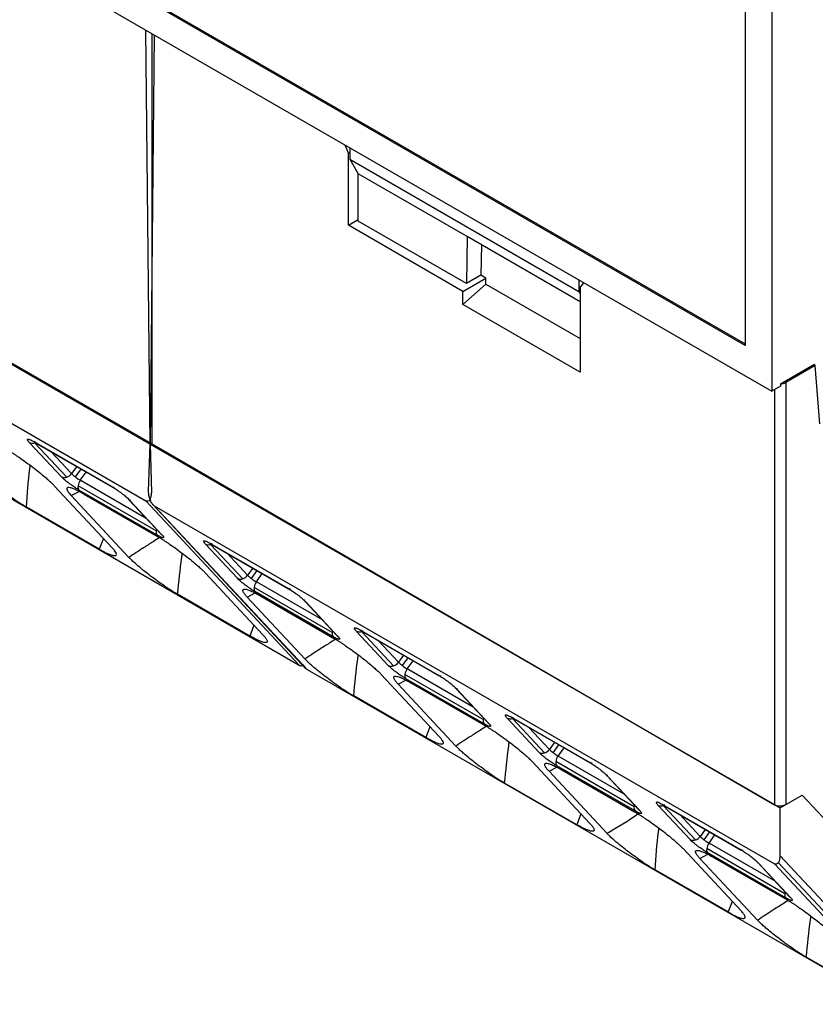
# Model space of a CAD drawing. Header units: millimetres. Extents: x 3 to 274, y 6 to 213.
# Tile 28 of 41: x 217 to 227, y 132 to 144. Entities that reach past the tile are written whole.
import ezdxf

# ---------------------------------------------------------------- set-up
doc = ezdxf.new("R2010")
doc.units = ezdxf.units.MM

msp = doc.modelspace()

# ---------------------------------------------------------------- linework, layer by layer
for p, q in [((226.9338, 158.0396), (226.9338, 139.4633)), ((226.5979, 157.8456), (226.5979, 140.045)), ((226.5979, 140.045), (211.3244, 148.8622)), ((211.3421, 148.8724), (226.5979, 140.0654)), ((210.9886, 148.6683), (226.9338, 139.4633)), ((219.0672, 138.7928), (219.0152, 144.0346)), ((219.1193, 143.9745), (219.0672, 138.7928)), ((219.0912, 143.9907), (219.0913, 138.7988)), ((211.1653, 143.3554), (219.0672, 138.7928)), ((211.1653, 143.3545), (219.0858, 138.8035)), ((211.1653, 142.6074), (219.0142, 138.0763)), ((221.5775, 142.4759), (221.5377, 142.5783)), ((221.5775, 142.4759), (221.5952, 142.4861)), ((221.5775, 141.5653), (221.5775, 142.4759)), ((221.5952, 142.5452), (221.5952, 142.4018)), ((221.5952, 142.4018), (224.4943, 140.7282)), ((221.5952, 142.4018), (221.7012, 142.2181)), ((223.0792, 141.4226), (221.7012, 142.2181)), ((221.7012, 141.6164), (221.7012, 142.2181)), ((221.5775, 141.5653), (221.7012, 141.6368)), ((223.0701, 140.8261), (221.7012, 141.6164)), ((223.027, 140.7285), (221.5775, 141.5653)), ((223.0792, 141.4226), (223.0701, 140.8261)), ((224.512, 140.5955), (223.0792, 141.4226)), ((223.2599, 141.3183), (223.254, 140.9323)), ((223.027, 140.7285), (223.317, 140.8959)), ((223.027, 140.5644), (223.317, 140.8215)), ((223.254, 140.9323), (223.0701, 140.8261)), ((223.317, 140.8959), (223.254, 140.9323)), ((223.317, 140.8215), (223.317, 140.8959)), ((223.317, 140.8215), (224.512, 140.1317)), ((224.4943, 140.8716), (224.4943, 140.7282)), ((224.5517, 140.8384), (224.512, 140.7819)), ((223.027, 140.5644), (223.027, 140.7285)), ((224.4943, 140.7282), (224.512, 140.6976)), ((224.512, 140.7819), (224.512, 139.7072)), ((213.1037, 140.5296), (220.9526, 135.9986)), ((224.512, 139.7072), (223.027, 140.5644)), ((227.0461, 139.5587), (227.4675, 139.802)), ((227.4851, 139.7917), (227.1106, 139.5755)), ((227.4851, 139.7917), (227.4675, 139.802)), ((227.5439, 139.05), (227.4851, 139.7917)), ((227.1106, 139.5755), (227.1106, 134.233)), ((227.0461, 139.5281), (226.9338, 139.4633)), ((226.9692, 139.4837), (226.9692, 134.232)), ((227.0461, 139.5587), (227.0461, 139.5281)), ((217.595, 138.8282), (218.5849, 138.2567)), ((217.9455, 138.3824), (217.5434, 138.8135)), ((217.6029, 138.8218), (218.5928, 138.2504)), ((218.0125, 138.3771), (217.6104, 138.8081)), ((219.0496, 138.1982), (219.0672, 138.7928)), ((219.0672, 138.7928), (226.9692, 134.232)), ((219.0672, 138.7928), (219.0849, 138.1778)), ((219.0858, 138.8035), (226.9692, 134.2311)), ((218.0742, 138.4219), (217.8156, 138.699)), ((218.1393, 138.5122), (218.0742, 138.4219)), ((218.1236, 138.3792), (218.1959, 138.4795)), ((218.1854, 138.3376), (218.2608, 138.442)), ((219.0204, 137.8556), (218.1854, 138.3376)), ((217.8564, 138.2677), (218.5901, 137.4813)), ((219.1463, 137.6966), (218.1564, 138.2681)), ((219.158, 137.6424), (218.1681, 138.2138)), ((218.0703, 138.1443), (218.1688, 138.1972)), ((218.8003, 137.3617), (218.0703, 138.1443)), ((218.2308, 138.1634), (219.1526, 137.6313)), ((218.801, 138.0908), (219.2031, 137.6597)), ((218.8162, 138.0787), (219.2183, 137.6477)), ((218.4258, 137.4661), (217.504, 137.9982)), ((220.9526, 135.9986), (219.0142, 138.0763)), ((219.1031, 138.0293), (221.045, 135.9477)), ((219.1203, 138.0151), (226.9692, 133.484)), ((219.1203, 138.0151), (221.0587, 135.9373)), ((218.4791, 137.6002), (218.4258, 137.4661)), ((220.1729, 137.0966), (219.7708, 137.5276)), ((219.8223, 137.5423), (220.8123, 136.9708)), ((219.8303, 137.536), (220.8202, 136.9645)), ((220.2399, 137.0912), (219.8378, 137.5223)), ((220.3016, 137.136), (220.043, 137.4132)), ((220.3667, 137.2263), (220.3016, 137.136)), ((219.7656, 137.1656), (220.4956, 136.383)), ((220.3509, 137.0933), (220.4233, 137.1936)), ((220.4128, 137.0518), (220.4882, 137.1562)), ((221.3737, 136.4108), (220.3837, 136.9823)), ((221.2478, 136.5697), (220.4128, 137.0518)), ((220.3315, 136.3659), (219.4167, 136.8941)), ((220.2976, 136.8584), (220.3962, 136.9113)), ((221.0277, 136.0759), (220.2976, 136.8584)), ((221.3854, 136.3565), (220.3955, 136.928)), ((220.4582, 136.8776), (221.38, 136.3455)), ((221.0284, 136.8049), (221.4305, 136.3739)), ((221.0436, 136.7929), (221.4457, 136.3618)), ((220.3822, 136.5047), (220.3315, 136.3659)), ((222.0821, 135.9944), (221.68, 136.4255)), ((221.7315, 136.4402), (222.7215, 135.8687)), ((221.7395, 136.4338), (222.7294, 135.8624)), ((222.1491, 135.9891), (221.7469, 136.4201)), ((222.2107, 136.0339), (221.9522, 136.311)), ((222.2759, 136.1242), (222.2107, 136.0339)), ((222.2601, 135.9912), (222.3325, 136.0915)), ((222.322, 135.9496), (222.3974, 136.054)), ((228.9076, 131.4063), (221.0587, 135.9373)), ((221.993, 135.8797), (222.723, 135.0972)), ((223.2829, 135.3086), (222.2929, 135.8801)), ((223.157, 135.4676), (222.322, 135.9496)), ((222.2068, 135.7563), (222.3054, 135.8092)), ((222.9369, 134.9737), (222.2068, 135.7563)), ((223.2946, 135.2544), (222.3047, 135.8259)), ((222.3674, 135.7755), (223.2892, 135.2433)), ((222.5589, 135.0801), (221.6441, 135.6082)), ((222.9376, 135.7028), (223.3397, 135.2717)), ((222.9528, 135.6907), (223.3549, 135.2597)), ((223.6407, 135.338), (224.6307, 134.7665)), ((222.6095, 135.2188), (222.5589, 135.0801)), ((223.9913, 134.8923), (223.5892, 135.3233)), ((223.6486, 135.3317), (224.6386, 134.7602)), ((224.0583, 134.8869), (223.6561, 135.318)), ((224.1199, 134.9317), (223.8614, 135.2089)), ((224.1851, 135.022), (224.1199, 134.9317)), ((224.1693, 134.889), (224.2417, 134.9893)), ((224.2312, 134.8474), (224.3066, 134.9519)), ((225.0662, 134.3654), (224.2312, 134.8474)), ((223.9022, 134.7776), (224.6322, 133.995)), ((225.1921, 134.2065), (224.2021, 134.778)), ((225.2038, 134.1522), (224.2138, 134.7237)), ((224.116, 134.6541), (224.2146, 134.707)), ((224.8497, 133.8677), (224.116, 134.6541)), ((224.2766, 134.6733), (225.1984, 134.1412)), ((224.8468, 134.6006), (225.2489, 134.1696)), ((224.4681, 133.9779), (223.5533, 134.5061)), ((224.862, 134.5886), (225.2641, 134.1575)), ((227.0399, 134.1903), (227.3206, 134.3524)), ((227.3206, 134.3524), (229.3414, 132.1863)), ((225.9005, 133.7901), (225.4984, 134.2212)), ((225.5499, 134.2359), (226.5399, 133.6644)), ((225.5578, 134.2295), (226.5478, 133.6581)), ((225.9675, 133.7848), (225.5653, 134.2158)), ((226.9692, 134.2311), (227.0399, 134.1903)), ((224.5187, 134.1167), (224.4681, 133.9779)), ((226.0291, 133.8296), (225.7706, 134.1067)), ((227.0399, 133.5855), (227.0399, 134.1903)), ((226.0943, 133.9199), (226.0291, 133.8296)), ((226.0785, 133.7869), (226.1509, 133.8872)), ((226.1404, 133.7453), (226.2157, 133.8497)), ((226.9754, 133.2633), (226.1404, 133.7453)), ((225.8114, 133.6754), (226.545, 132.889)), ((226.0252, 133.552), (226.1238, 133.6049)), ((227.1013, 133.1043), (226.1113, 133.6758)), ((227.113, 133.0501), (226.123, 133.6216)), ((226.7552, 132.7694), (226.0252, 133.552)), ((226.1858, 133.5712), (227.1076, 133.039)), ((226.7559, 133.4985), (227.1581, 133.0674)), ((226.7711, 133.4864), (227.1733, 133.0554)), ((226.9692, 133.484), (228.9076, 131.4063)), ((227.0192, 133.4968), (228.9683, 131.4075)), ((229.0151, 131.4683), (227.0399, 133.5855)), ((226.3807, 132.8738), (225.459, 133.4059)), ((226.4341, 133.0079), (226.3807, 132.8738)), ((228.2865, 131.7736), (227.3716, 132.3018))]:
    msp.add_line(p, q)
for centre, radius, start, end in [((227.0437, 139.7), 0.1413, 270.9756, 298.23691), ((217.9758, 138.4924), 0.121, 287.63961, 324.36149), ((218.3687, 138.7126), 0.4138, 224.6329, 233.68133), ((218.5011, 138.874), 0.6224, 232.65553, 239.52353), ((218.3147, 138.2427), 0.1603, 143.70657, 170.88193), ((219.281, 137.6772), 0.1361, 163.40722, 171.7952), ((219.2107, 137.6821), 0.066, 167.32599, 217.04166), ((219.251, 137.7044), 0.0655, 223.05165, 240.09507), ((220.2126, 137.171), 0.0843, 241.9523, 288.90707), ((220.2032, 137.2065), 0.121, 287.63961, 324.36149), ((220.5961, 137.4268), 0.4138, 224.63293, 233.68132), ((220.7285, 137.5882), 0.6224, 232.65553, 239.52353), ((220.4482, 136.9678), 0.066, 167.32599, 217.04166), ((220.5421, 136.9568), 0.1603, 143.70657, 170.88193), ((221.4381, 136.3963), 0.066, 167.32599, 217.04166), ((221.5084, 136.3914), 0.1361, 163.40722, 171.7952), ((221.4784, 136.4186), 0.0655, 223.05165, 240.09507), ((222.1218, 136.0689), 0.0843, 241.9523, 288.90707), ((222.1124, 136.1044), 0.121, 287.63961, 324.36149), ((222.5052, 136.3246), 0.4138, 224.63293, 233.68132), ((222.6377, 136.486), 0.6224, 232.65553, 239.52353), ((222.3573, 135.8656), 0.066, 167.32599, 217.04166), ((222.4512, 135.8547), 0.1603, 143.70657, 170.88193), ((223.3473, 135.2941), 0.066, 167.32599, 217.04166), ((223.4176, 135.2892), 0.1361, 163.40722, 171.7952), ((223.3875, 135.3164), 0.0655, 223.05165, 240.09507), ((224.0309, 134.9667), 0.0843, 241.9523, 288.90707), ((224.0216, 135.0022), 0.121, 287.63961, 324.36149), ((224.4144, 135.2225), 0.4138, 224.63293, 233.68132), ((224.5469, 135.3839), 0.6224, 232.65553, 239.52353), ((224.3604, 134.7525), 0.1603, 143.70657, 170.88193), ((224.2665, 134.7635), 0.066, 167.32599, 217.04166), ((225.3267, 134.1871), 0.1361, 163.40722, 171.7952), ((225.2565, 134.192), 0.066, 167.32599, 217.04166), ((225.2967, 134.2143), 0.0655, 223.05165, 240.09507), ((225.9401, 133.8646), 0.0843, 241.9523, 288.90707), ((225.9308, 133.9001), 0.121, 287.63961, 324.36149), ((226.3236, 134.1203), 0.4138, 224.63293, 233.68132), ((226.4561, 134.2817), 0.6224, 232.65553, 239.52353), ((226.2696, 133.6504), 0.1603, 143.70657, 170.88193), ((226.1757, 133.6613), 0.066, 167.32599, 217.04166), ((227.1657, 133.0898), 0.066, 167.32599, 217.04166), ((227.2359, 133.0849), 0.1361, 163.40722, 171.7952), ((227.2059, 133.1121), 0.0655, 223.05165, 240.09507)]:
    msp.add_arc(centre, radius, start, end)
for points, knots in [([(217.5434, 138.8135), (217.5392, 138.8182), (217.5308, 138.8275), (217.5227, 138.8387), (217.5182, 138.8477), (217.5177, 138.854), (217.52, 138.8579), (217.5261, 138.8586), (217.5359, 138.8562), (217.549, 138.8518), (217.5683, 138.8432), (217.5857, 138.8334), (217.595, 138.8282)], [0, 0, 0, 0, 0.10144082, 0.20168824, 0.30283735, 0.40692878, 0.51583793, 0.58852723, 0.67303783, 0.77094606, 0.87937323, 1, 1, 1, 1]), ([(217.2434, 138.7335), (217.2536, 138.7275), (217.2739, 138.7157), (217.3061, 138.6959), (217.3395, 138.6748), (217.3742, 138.6521), (217.4267, 138.6169), (217.4976, 138.5673), (217.5838, 138.5033), (217.6658, 138.439), (217.733, 138.3831), (217.7858, 138.3366), (217.8259, 138.2994), (217.8463, 138.2782), (217.8564, 138.2677)], [0, 0, 0, 0, 0.04932583, 0.09866027, 0.14838291, 0.19886456, 0.2504597, 0.37463156, 0.50015446, 0.62433025, 0.74977022, 0.83660773, 0.91949145, 1, 1, 1, 1]), ([(217.504, 137.9982), (217.494, 138.0041), (217.474, 138.0158), (217.4421, 138.0353), (217.409, 138.0563), (217.3746, 138.0787), (217.3227, 138.1135), (217.2525, 138.1626), (217.1669, 138.226), (217.0852, 138.2897), (217.018, 138.3454), (216.965, 138.3917), (216.925, 138.4287), (216.9047, 138.4497), (216.8947, 138.46)], [0, 0, 0, 0, 0.049193, 0.0984628, 0.1481865, 0.1987306, 0.2504446, 0.3744488, 0.5003466, 0.6247975, 0.7498592, 0.8371713, 0.9199878, 1, 1, 1, 1]), ([(217.504, 137.9982), (217.5144, 138.1609), (217.5257, 138.3385), (217.5497, 138.5113), (217.5517, 138.5258)], [0, 0, 0, 0, 0.9159611, 1, 1, 1, 1]), ([(218.1681, 138.2138), (218.1608, 138.2182), (218.1462, 138.2268), (218.1222, 138.2421), (218.0972, 138.2589), (218.071, 138.2774), (218.0471, 138.2948), (218.0253, 138.3115), (218.0057, 138.3275), (217.9841, 138.3456), (217.9623, 138.365), (217.9513, 138.3764), (217.9455, 138.3824)], [0, 0, 0, 0, 0.0965284, 0.1924051, 0.2900365, 0.3917043, 0.4994343, 0.5722923, 0.6585251, 0.7596347, 0.8728184, 1, 1, 1, 1]), ([(218.2308, 138.1634), (218.2207, 138.1693), (218.2003, 138.1809), (218.1723, 138.1959), (218.1462, 138.209), (218.1227, 138.22), (218.0907, 138.2336), (218.0557, 138.2453), (218.0269, 138.2475), (218.0138, 138.2386), (218.0149, 138.2218), (218.0242, 138.2026), (218.0354, 138.1854), (218.0503, 138.1658), (218.0638, 138.1512), (218.0703, 138.1443)], [0, 0, 0, 0, 0.0510237, 0.1020886, 0.1526572, 0.2022544, 0.2504838, 0.3745377, 0.4997842, 0.6200033, 0.7495852, 0.8106578, 0.8785471, 0.9421302, 1, 1, 1, 1]), ([(218.5849, 138.2567), (218.5923, 138.2523), (218.6071, 138.2436), (218.6315, 138.2278), (218.6571, 138.2104), (218.684, 138.1912), (218.7087, 138.1728), (218.7314, 138.1551), (218.7521, 138.138), (218.7748, 138.1187), (218.7979, 138.0978), (218.8099, 138.0853), (218.8162, 138.0787)], [0, 0, 0, 0, 0.0923882, 0.1842398, 0.2783254, 0.3772275, 0.4831775, 0.5582377, 0.646245, 0.7486337, 0.8673429, 1, 1, 1, 1]), ([(218.8162, 138.0787), (218.8117, 138.0817), (218.8029, 138.0875), (218.7967, 138.096), (218.7937, 138.1003)], [0, 0, 0, 0, 0.5036596, 1, 1, 1, 1]), ([(219.0677, 138.0922), (219.0599, 138.0828), (219.0465, 138.0664), (219.0238, 138.0733), (219.0142, 138.0763)], [0, 0, 0, 0, 0.5746863, 1, 1, 1, 1]), ([(219.0672, 138.0911), (219.0645, 138.1002), (219.059, 138.1185), (219.0536, 138.1455), (219.0502, 138.1724), (219.0498, 138.1895), (219.0496, 138.1982)], [0, 0, 0, 0, 0.2449052, 0.4912263, 0.7419729, 1, 1, 1, 1]), ([(219.0672, 138.0911), (219.07, 138.097), (219.0755, 138.109), (219.0809, 138.1298), (219.0843, 138.1527), (219.0847, 138.1694), (219.0849, 138.1778)], [0, 0, 0, 0, 0.2449053, 0.4912264, 0.741973, 1, 1, 1, 1]), ([(219.1203, 138.0151), (219.1167, 138.0175), (219.1091, 138.0225), (219.0979, 138.0347), (219.0869, 138.0502), (219.0766, 138.0696), (219.0714, 138.084), (219.0686, 138.0916)], [0, 0, 0, 0, 0.1548807, 0.3271771, 0.5229257, 0.7462687, 1, 1, 1, 1]), ([(219.1854, 137.6114), (219.1821, 137.609), (219.1574, 137.591), (219.0891, 137.5495), (218.9633, 137.4695), (218.8618, 137.4024), (218.8003, 137.3617)], [0, 0, 0, 0, 0.02684956, 0.20334837, 0.51698103, 1, 1, 1, 1]), ([(219.1526, 137.6313), (219.1628, 137.6254), (219.1831, 137.6135), (219.2153, 137.5937), (219.2487, 137.5726), (219.2834, 137.5499), (219.3358, 137.5147), (219.4068, 137.4651), (219.493, 137.4011), (219.575, 137.3368), (219.6422, 137.2809), (219.695, 137.2344), (219.735, 137.1972), (219.7555, 137.176), (219.7656, 137.1656)], [0, 0, 0, 0, 0.0493258, 0.0986603, 0.1483829, 0.1988646, 0.2504597, 0.3746316, 0.5001545, 0.6243303, 0.7497702, 0.8366077, 0.9194914, 1, 1, 1, 1]), ([(219.2183, 137.6477), (219.2215, 137.6442), (219.2278, 137.6372), (219.2343, 137.6285), (219.242, 137.6157), (219.2393, 137.6088), (219.2235, 137.6109), (219.2059, 137.6174), (219.184, 137.6277), (219.1668, 137.6374), (219.158, 137.6424)], [0, 0, 0, 0, 0.0791188, 0.1588553, 0.2404349, 0.4993534, 0.6264968, 0.7596508, 0.8783559, 1, 1, 1, 1]), ([(219.2031, 137.6597), (219.2059, 137.6566), (219.2095, 137.6524), (219.209, 137.653), (219.2089, 137.6532)], [0, 0, 0, 0, 0.7604807, 1, 1, 1, 1]), ([(218.4258, 137.4661), (218.4359, 137.4603), (218.4562, 137.4488), (218.4842, 137.4341), (218.5099, 137.4211), (218.533, 137.4102), (218.5646, 137.3967), (218.5996, 137.3852), (218.6287, 137.3818), (218.6433, 137.3904), (218.643, 137.4058), (218.6335, 137.4267), (218.6191, 137.4483), (218.6001, 137.4699), (218.5901, 137.4813)], [0, 0, 0, 0, 0.0514095, 0.1028106, 0.1535074, 0.2028815, 0.2504141, 0.3746216, 0.5003574, 0.6210837, 0.7498973, 0.8163817, 0.9027172, 1, 1, 1, 1]), ([(219.7708, 137.5276), (219.7666, 137.5323), (219.7582, 137.5416), (219.7501, 137.5529), (219.7456, 137.5618), (219.7451, 137.5682), (219.7474, 137.5721), (219.7535, 137.5728), (219.7633, 137.5703), (219.7764, 137.566), (219.7957, 137.5574), (219.8131, 137.5475), (219.8223, 137.5423)], [0, 0, 0, 0, 0.1014408, 0.2016882, 0.3028373, 0.4069288, 0.5158379, 0.5885272, 0.6730378, 0.7709461, 0.8793732, 1, 1, 1, 1]), ([(219.4167, 136.8941), (219.4065, 136.9), (219.3861, 136.9119), (219.3538, 136.9317), (219.3203, 136.953), (219.2854, 136.9757), (219.2328, 137.011), (219.1616, 137.0607), (219.0749, 137.125), (218.9923, 137.1895), (218.9245, 137.2458), (218.8713, 137.2925), (218.831, 137.3299), (218.8104, 137.3512), (218.8003, 137.3617)], [0, 0, 0, 0, 0.0493098, 0.0986472, 0.1483855, 0.1988894, 0.250507, 0.3746724, 0.5002562, 0.6245559, 0.7498161, 0.8366549, 0.9195094, 1, 1, 1, 1]), ([(219.4167, 136.8941), (219.4328, 137.0516), (219.4505, 137.2254), (219.473, 137.3974), (219.4751, 137.4134)], [0, 0, 0, 0, 0.9065331, 1, 1, 1, 1]), ([(220.3955, 136.928), (220.388, 136.9324), (220.3733, 136.9411), (220.3492, 136.9564), (220.3242, 136.9733), (220.2981, 136.9917), (220.2741, 137.0092), (220.2523, 137.026), (220.2326, 137.042), (220.2112, 137.0599), (220.1896, 137.0792), (220.1787, 137.0906), (220.1729, 137.0966)], [0, 0, 0, 0, 0.0978376, 0.1943352, 0.2919313, 0.3929852, 0.4996265, 0.5750542, 0.661256, 0.7597662, 0.8739604, 1, 1, 1, 1]), ([(220.2976, 136.8584), (220.2924, 136.8642), (220.2817, 136.8758), (220.269, 136.8914), (220.2585, 136.9059), (220.2505, 136.9191), (220.2425, 136.936), (220.2406, 136.9525), (220.254, 136.9617), (220.2826, 136.9595), (220.3273, 136.9445), (220.3849, 136.9186), (220.4339, 136.8912), (220.4582, 136.8776)], [0, 0, 0, 0, 0.0470836, 0.0953187, 0.1450826, 0.1967193, 0.2505366, 0.3745248, 0.500415, 0.6246261, 0.7497784, 0.8759359, 1, 1, 1, 1]), ([(220.8123, 136.9708), (220.8197, 136.9665), (220.8345, 136.9577), (220.8589, 136.942), (220.8845, 136.9246), (220.9114, 136.9053), (220.9361, 136.8869), (220.9588, 136.8692), (220.9794, 136.8522), (221.0022, 136.8329), (221.0253, 136.812), (221.0373, 136.7995), (221.0436, 136.7929)], [0, 0, 0, 0, 0.0923882, 0.1842398, 0.2783254, 0.3772275, 0.4831775, 0.5582377, 0.646245, 0.7486337, 0.8673429, 1, 1, 1, 1]), ([(221.0436, 136.7929), (221.0391, 136.7958), (221.0303, 136.8016), (221.0241, 136.8102), (221.0211, 136.8144)], [0, 0, 0, 0, 0.5036596, 1, 1, 1, 1]), ([(221.68, 136.4255), (221.6758, 136.4301), (221.6675, 136.4393), (221.6595, 136.4505), (221.655, 136.4594), (221.6545, 136.4658), (221.6565, 136.4699), (221.6623, 136.4706), (221.6717, 136.4684), (221.6843, 136.4644), (221.7037, 136.4559), (221.7219, 136.4456), (221.7315, 136.4402)], [0, 0, 0, 0, 0.1002431, 0.1999168, 0.3010917, 0.4057493, 0.5156831, 0.5835474, 0.6649275, 0.7612118, 0.8740964, 1, 1, 1, 1]), ([(220.4956, 136.383), (220.501, 136.3772), (220.5117, 136.3654), (220.5245, 136.3496), (220.535, 136.3351), (220.5428, 136.3221), (220.5504, 136.3055), (220.5518, 136.2892), (220.5376, 136.2806), (220.5082, 136.2834), (220.468, 136.2969), (220.4241, 136.3163), (220.3808, 136.3381), (220.3479, 136.3567), (220.3315, 136.3659)], [0, 0, 0, 0, 0.0479861, 0.0966651, 0.1464081, 0.1975634, 0.2504513, 0.3752244, 0.5002493, 0.6250051, 0.7495974, 0.8347299, 0.9176313, 1, 1, 1, 1]), ([(221.38, 136.3455), (221.3901, 136.3396), (221.4102, 136.3278), (221.4423, 136.3081), (221.4757, 136.2869), (221.5106, 136.2642), (221.5628, 136.2292), (221.6339, 136.1795), (221.7198, 136.1157), (221.8021, 136.0512), (221.8692, 135.9953), (221.9223, 135.9487), (221.9623, 135.9115), (221.9828, 135.8902), (221.993, 135.8797)], [0, 0, 0, 0, 0.04892283, 0.09805753, 0.14778058, 0.19845531, 0.25042512, 0.37334282, 0.50012233, 0.62311497, 0.74974231, 0.83616043, 0.91904483, 1, 1, 1, 1]), ([(221.4457, 136.3618), (221.4496, 136.3576), (221.4572, 136.3491), (221.4641, 136.3391), (221.4673, 136.3315), (221.4665, 136.3265), (221.4629, 136.3239), (221.4558, 136.3242), (221.4455, 136.3272), (221.4316, 136.3324), (221.4119, 136.3415), (221.3945, 136.3514), (221.3854, 136.3565)], [0, 0, 0, 0, 0.0978376, 0.1943352, 0.2919313, 0.3929852, 0.4996265, 0.5750542, 0.661256, 0.7597662, 0.8739604, 1, 1, 1, 1]), ([(221.4305, 136.3739), (221.4333, 136.3707), (221.4369, 136.3665), (221.4364, 136.3672), (221.4363, 136.3673)], [0, 0, 0, 0, 0.76048074, 1, 1, 1, 1]), ([(221.4128, 136.3256), (221.4095, 136.3232), (221.3848, 136.3052), (221.3165, 136.2637), (221.1907, 136.1837), (221.0892, 136.1166), (221.0277, 136.0759)], [0, 0, 0, 0, 0.0268402, 0.2033407, 0.5169764, 1, 1, 1, 1]), ([(221.6441, 135.6082), (221.6602, 135.7658), (221.6779, 135.9396), (221.7004, 136.1115), (221.7025, 136.1276)], [0, 0, 0, 0, 0.9065331, 1, 1, 1, 1]), ([(220.9526, 135.9986), (220.9575, 135.9962), (220.9674, 135.9915), (220.9839, 135.9901), (221.0012, 135.9931), (221.0122, 135.9993), (221.0178, 136.0024)], [0, 0, 0, 0, 0.2312463, 0.4735484, 0.7291595, 1, 1, 1, 1]), ([(221.6441, 135.6082), (221.634, 135.6141), (221.6137, 135.626), (221.5815, 135.6457), (221.548, 135.6669), (221.513, 135.6897), (221.4605, 135.7249), (221.3892, 135.7747), (221.3028, 135.8387), (221.2199, 135.9035), (221.1522, 135.9597), (221.0987, 136.0066), (221.0585, 136.044), (221.0379, 136.0653), (221.0277, 136.0759)], [0, 0, 0, 0, 0.04890873, 0.09804725, 0.14778594, 0.19848201, 0.25047297, 0.37339004, 0.50022444, 0.62335916, 0.74978797, 0.83621135, 0.91906638, 1, 1, 1, 1]), ([(222.3047, 135.8259), (222.2972, 135.8302), (222.2825, 135.8389), (222.2584, 135.8543), (222.2334, 135.8711), (222.2073, 135.8895), (222.1833, 135.9071), (222.1615, 135.9239), (222.1418, 135.9399), (222.1204, 135.9578), (222.0988, 135.9771), (222.0879, 135.9885), (222.0821, 135.9944)], [0, 0, 0, 0, 0.0978376, 0.1943352, 0.2919313, 0.3929852, 0.4996265, 0.5750542, 0.661256, 0.7597662, 0.8739604, 1, 1, 1, 1]), ([(222.2068, 135.7563), (222.2016, 135.762), (222.1909, 135.7737), (222.1782, 135.7893), (222.1677, 135.8038), (222.1597, 135.8169), (222.1517, 135.8338), (222.1498, 135.8504), (222.1632, 135.8595), (222.1918, 135.8573), (222.2365, 135.8423), (222.2941, 135.8164), (222.3431, 135.789), (222.3674, 135.7755)], [0, 0, 0, 0, 0.04708362, 0.0953187, 0.14508263, 0.19671928, 0.25053665, 0.37452478, 0.50041504, 0.62462607, 0.74977839, 0.87593586, 1, 1, 1, 1]), ([(222.7215, 135.8687), (222.7289, 135.8643), (222.7437, 135.8556), (222.7681, 135.8398), (222.7937, 135.8224), (222.8206, 135.8032), (222.8453, 135.7848), (222.868, 135.7671), (222.8886, 135.75), (222.9113, 135.7307), (222.9344, 135.7098), (222.9464, 135.6973), (222.9528, 135.6907)], [0, 0, 0, 0, 0.0923882, 0.1842398, 0.2783254, 0.3772275, 0.4831775, 0.5582377, 0.646245, 0.7486337, 0.8673429, 1, 1, 1, 1]), ([(222.9528, 135.6907), (222.9483, 135.6937), (222.9395, 135.6995), (222.9333, 135.708), (222.9303, 135.7123)], [0, 0, 0, 0, 0.5036596, 1, 1, 1, 1]), ([(223.5892, 135.3233), (223.5849, 135.328), (223.5765, 135.3373), (223.5685, 135.3486), (223.5639, 135.3575), (223.5635, 135.3639), (223.5658, 135.3678), (223.5719, 135.3685), (223.5817, 135.366), (223.5948, 135.3617), (223.614, 135.3531), (223.6315, 135.3432), (223.6407, 135.338)], [0, 0, 0, 0, 0.1014408, 0.2016882, 0.3028373, 0.4069288, 0.5158379, 0.5885272, 0.6730378, 0.7709461, 0.8793732, 1, 1, 1, 1]), ([(223.322, 135.2234), (223.3187, 135.221), (223.294, 135.203), (223.2257, 135.1615), (223.0998, 135.0816), (222.9984, 135.0144), (222.9369, 134.9737)], [0, 0, 0, 0, 0.02684019, 0.20334069, 0.51697638, 1, 1, 1, 1]), ([(223.2892, 135.2433), (223.2993, 135.2374), (223.3194, 135.2256), (223.3515, 135.2059), (223.3849, 135.1848), (223.4198, 135.1621), (223.472, 135.127), (223.543, 135.0773), (223.629, 135.0135), (223.7113, 134.9491), (223.7784, 134.8932), (223.8315, 134.8465), (223.8715, 134.8093), (223.892, 134.7881), (223.9022, 134.7776)], [0, 0, 0, 0, 0.0489228, 0.0980575, 0.1477806, 0.1984553, 0.2504251, 0.3733428, 0.5001223, 0.623115, 0.7497423, 0.8361604, 0.9190448, 1, 1, 1, 1]), ([(223.3549, 135.2597), (223.3587, 135.2554), (223.3664, 135.2469), (223.3733, 135.237), (223.3765, 135.2293), (223.3757, 135.2243), (223.3721, 135.2218), (223.365, 135.222), (223.3546, 135.2251), (223.3408, 135.2302), (223.3211, 135.2394), (223.3037, 135.2492), (223.2946, 135.2544)], [0, 0, 0, 0, 0.0978376, 0.1943352, 0.2919313, 0.3929852, 0.4996265, 0.5750542, 0.661256, 0.7597662, 0.8739604, 1, 1, 1, 1]), ([(223.3397, 135.2717), (223.3425, 135.2686), (223.3461, 135.2644), (223.3456, 135.265), (223.3455, 135.2652)], [0, 0, 0, 0, 0.7604807, 1, 1, 1, 1]), ([(222.723, 135.0972), (222.7283, 135.0914), (222.739, 135.0797), (222.7517, 135.064), (222.7622, 135.0495), (222.77, 135.0364), (222.7778, 135.0197), (222.7792, 135.0034), (222.7651, 134.9947), (222.7357, 134.9975), (222.6905, 135.0128), (222.6325, 135.0389), (222.5833, 135.0665), (222.5589, 135.0801)], [0, 0, 0, 0, 0.0476024, 0.0960978, 0.1458544, 0.1972133, 0.250485, 0.3740425, 0.500352, 0.6240179, 0.7497676, 0.8759373, 1, 1, 1, 1]), ([(223.5533, 134.5061), (223.5432, 134.512), (223.5229, 134.5238), (223.4907, 134.5436), (223.4572, 134.5648), (223.4222, 134.5876), (223.3697, 134.6227), (223.2984, 134.6725), (223.212, 134.7366), (223.1291, 134.8014), (223.0614, 134.8575), (223.0079, 134.9044), (222.9677, 134.9418), (222.9471, 134.9632), (222.9369, 134.9737)], [0, 0, 0, 0, 0.0489087, 0.0980473, 0.1477859, 0.198482, 0.250473, 0.37339, 0.5002244, 0.6233592, 0.749788, 0.8362114, 0.9190664, 1, 1, 1, 1]), ([(223.5533, 134.5061), (223.5694, 134.6636), (223.5871, 134.8374), (223.6096, 135.0094), (223.6117, 135.0255)], [0, 0, 0, 0, 0.9065331, 1, 1, 1, 1]), ([(224.2138, 134.7237), (224.2064, 134.7281), (224.1917, 134.7368), (224.1676, 134.7521), (224.1426, 134.769), (224.1165, 134.7874), (224.0925, 134.8049), (224.0707, 134.8217), (224.051, 134.8377), (224.0296, 134.8556), (224.008, 134.8749), (223.9971, 134.8863), (223.9913, 134.8923)], [0, 0, 0, 0, 0.0978376, 0.1943352, 0.2919313, 0.3929852, 0.4996265, 0.5750542, 0.661256, 0.7597662, 0.8739604, 1, 1, 1, 1]), ([(224.116, 134.6541), (224.1107, 134.6599), (224.1001, 134.6715), (224.0873, 134.6871), (224.0769, 134.7016), (224.0689, 134.7148), (224.0609, 134.7317), (224.059, 134.7482), (224.0724, 134.7574), (224.101, 134.7552), (224.1457, 134.7402), (224.2032, 134.7143), (224.2523, 134.6869), (224.2766, 134.6733)], [0, 0, 0, 0, 0.0470836, 0.0953187, 0.1450826, 0.1967193, 0.2505366, 0.3745248, 0.500415, 0.6246261, 0.7497784, 0.8759359, 1, 1, 1, 1]), ([(224.6307, 134.7665), (224.6381, 134.7622), (224.6529, 134.7534), (224.6773, 134.7377), (224.7029, 134.7203), (224.7297, 134.701), (224.7545, 134.6826), (224.7772, 134.6649), (224.7978, 134.6479), (224.8205, 134.6286), (224.8436, 134.6077), (224.8556, 134.5952), (224.862, 134.5886)], [0, 0, 0, 0, 0.0923882, 0.1842398, 0.2783254, 0.3772275, 0.4831775, 0.5582377, 0.646245, 0.7486337, 0.8673429, 1, 1, 1, 1]), ([(224.862, 134.5886), (224.8575, 134.5915), (224.8487, 134.5973), (224.8425, 134.6059), (224.8395, 134.6101)], [0, 0, 0, 0, 0.5036596, 1, 1, 1, 1]), ([(225.4984, 134.2212), (225.4941, 134.2259), (225.4857, 134.2352), (225.4776, 134.2464), (225.4731, 134.2554), (225.4727, 134.2617), (225.475, 134.2656), (225.4811, 134.2663), (225.4909, 134.2639), (225.504, 134.2595), (225.5232, 134.2509), (225.5407, 134.2411), (225.5499, 134.2359)], [0, 0, 0, 0, 0.1014408, 0.2016882, 0.3028373, 0.4069288, 0.5158379, 0.5885272, 0.6730378, 0.7709461, 0.8793732, 1, 1, 1, 1]), ([(226.9692, 134.232), (226.9735, 134.2299), (226.9858, 134.224), (227.015, 134.2162), (227.0636, 134.2141), (227.0936, 134.2261), (227.1106, 134.233)], [0, 0, 0, 0, 0.1123605, 0.3172659, 0.6136635, 1, 1, 1, 1]), ([(225.2605, 134.1269), (225.2536, 134.1218), (225.127, 134.0269), (224.9845, 133.9451), (224.8497, 133.8677)], [0, 0, 0, 0, 0.054098, 1, 1, 1, 1]), ([(225.1984, 134.1412), (225.2084, 134.1353), (225.2286, 134.1235), (225.2607, 134.1038), (225.2941, 134.0826), (225.329, 134.0599), (225.3812, 134.0249), (225.4522, 133.9752), (225.5382, 133.9114), (225.6205, 133.8469), (225.6876, 133.791), (225.7407, 133.7444), (225.7807, 133.7072), (225.8012, 133.6859), (225.8114, 133.6754)], [0, 0, 0, 0, 0.0489228, 0.0980575, 0.1477806, 0.1984553, 0.2504251, 0.3733428, 0.5001223, 0.623115, 0.7497423, 0.8361604, 0.9190448, 1, 1, 1, 1]), ([(225.2641, 134.1575), (225.2679, 134.1532), (225.2756, 134.1448), (225.2824, 134.1348), (225.2857, 134.1272), (225.2849, 134.1222), (225.2813, 134.1196), (225.2742, 134.1199), (225.2638, 134.1229), (225.2499, 134.1281), (225.2303, 134.1372), (225.2129, 134.1471), (225.2038, 134.1522)], [0, 0, 0, 0, 0.0978376, 0.1943352, 0.2919313, 0.3929852, 0.4996265, 0.5750542, 0.661256, 0.7597662, 0.8739604, 1, 1, 1, 1]), ([(225.2489, 134.1696), (225.2516, 134.1664), (225.2553, 134.1622), (225.2548, 134.1629), (225.2547, 134.163)], [0, 0, 0, 0, 0.76048074, 1, 1, 1, 1]), ([(224.6322, 133.995), (224.6375, 133.9892), (224.6482, 133.9775), (224.6609, 133.9618), (224.6714, 133.9474), (224.6792, 133.9343), (224.687, 133.9175), (224.6884, 133.9013), (224.6743, 133.8926), (224.6449, 133.8953), (224.5997, 133.9107), (224.5417, 133.9368), (224.4925, 133.9643), (224.4681, 133.9779)], [0, 0, 0, 0, 0.04760242, 0.09609778, 0.14585437, 0.19721331, 0.25048498, 0.37404252, 0.500352, 0.62401785, 0.74976755, 0.87593729, 1, 1, 1, 1]), ([(225.459, 133.4059), (225.4491, 133.4117), (225.4291, 133.4234), (225.3974, 133.4428), (225.3643, 133.4638), (225.3298, 133.4863), (225.2781, 133.5209), (225.2077, 133.5701), (225.1224, 133.6333), (225.0404, 133.6972), (224.9732, 133.7528), (224.92, 133.7993), (224.88, 133.8363), (224.8597, 133.8573), (224.8497, 133.8677)], [0, 0, 0, 0, 0.0487801, 0.0978453, 0.1475693, 0.1983112, 0.2504092, 0.3731293, 0.500314, 0.6235978, 0.7498304, 0.8367386, 0.9195557, 1, 1, 1, 1]), ([(225.459, 133.4059), (225.4694, 133.5686), (225.4807, 133.7462), (225.5046, 133.919), (225.5066, 133.9336)], [0, 0, 0, 0, 0.9159611, 1, 1, 1, 1]), ([(226.123, 133.6216), (226.1156, 133.6259), (226.1009, 133.6346), (226.0768, 133.65), (226.0518, 133.6668), (226.0257, 133.6852), (226.0017, 133.7028), (225.9799, 133.7196), (225.9602, 133.7356), (225.9388, 133.7535), (225.9172, 133.7728), (225.9062, 133.7842), (225.9005, 133.7901)], [0, 0, 0, 0, 0.0978376, 0.1943352, 0.2919313, 0.3929852, 0.4996265, 0.5750542, 0.661256, 0.7597662, 0.8739604, 1, 1, 1, 1]), ([(226.0252, 133.552), (226.0199, 133.5577), (226.0092, 133.5694), (225.9965, 133.585), (225.9861, 133.5995), (225.9781, 133.6126), (225.9701, 133.6295), (225.9682, 133.6461), (225.9816, 133.6552), (226.0102, 133.653), (226.0548, 133.638), (226.1124, 133.6121), (226.1615, 133.5847), (226.1858, 133.5712)], [0, 0, 0, 0, 0.0470836, 0.0953187, 0.1450826, 0.1967193, 0.2505366, 0.3745248, 0.500415, 0.6246261, 0.7497784, 0.8759359, 1, 1, 1, 1]), ([(226.5399, 133.6644), (226.5473, 133.66), (226.562, 133.6513), (226.5865, 133.6355), (226.6121, 133.6181), (226.6389, 133.5989), (226.6637, 133.5805), (226.6864, 133.5628), (226.707, 133.5457), (226.7297, 133.5264), (226.7528, 133.5055), (226.7648, 133.493), (226.7711, 133.4864)], [0, 0, 0, 0, 0.0923882, 0.1842398, 0.2783254, 0.3772275, 0.4831775, 0.5582377, 0.646245, 0.7486337, 0.8673429, 1, 1, 1, 1]), ([(226.7711, 133.4864), (226.7667, 133.4894), (226.7578, 133.4952), (226.7517, 133.5037), (226.7486, 133.508)], [0, 0, 0, 0, 0.50365958, 1, 1, 1, 1]), ([(227.0192, 133.4968), (227.0122, 133.4887), (226.9999, 133.4742), (226.9785, 133.481), (226.9692, 133.484)], [0, 0, 0, 0, 0.5637862, 1, 1, 1, 1]), ([(227.0192, 133.4968), (227.0224, 133.5022), (227.029, 133.5131), (227.0352, 133.5339), (227.0392, 133.5581), (227.0397, 133.5762), (227.0399, 133.5855)], [0, 0, 0, 0, 0.2323099, 0.473448, 0.7280331, 1, 1, 1, 1]), ([(227.1403, 133.0191), (227.1371, 133.0167), (227.1123, 132.9987), (227.044, 132.9572), (226.9182, 132.8773), (226.8168, 132.8101), (226.7552, 132.7694)], [0, 0, 0, 0, 0.0268402, 0.2033407, 0.5169764, 1, 1, 1, 1]), ([(227.1076, 133.039), (227.1176, 133.0331), (227.1378, 133.0213), (227.1699, 133.0016), (227.2033, 132.9805), (227.2381, 132.9578), (227.2904, 132.9227), (227.3614, 132.873), (227.4474, 132.8092), (227.5297, 132.7448), (227.5968, 132.6889), (227.6499, 132.6422), (227.6899, 132.605), (227.7104, 132.5838), (227.7205, 132.5733)], [0, 0, 0, 0, 0.04892283, 0.09805753, 0.14778058, 0.19845531, 0.25042512, 0.37334282, 0.50012233, 0.62311497, 0.74974231, 0.83616043, 0.91904483, 1, 1, 1, 1]), ([(227.1733, 133.0554), (227.1771, 133.0511), (227.1848, 133.0426), (227.1916, 133.0327), (227.1949, 133.025), (227.1941, 133.02), (227.1905, 133.0175), (227.1834, 133.0177), (227.173, 133.0208), (227.1591, 133.0259), (227.1395, 133.0351), (227.1221, 133.0449), (227.113, 133.0501)], [0, 0, 0, 0, 0.0978376, 0.1943352, 0.2919313, 0.3929852, 0.4996265, 0.5750542, 0.661256, 0.7597662, 0.8739604, 1, 1, 1, 1]), ([(227.1581, 133.0674), (227.1608, 133.0643), (227.1645, 133.0601), (227.164, 133.0607), (227.1639, 133.0609)], [0, 0, 0, 0, 0.7604807, 1, 1, 1, 1]), ([(226.3807, 132.8738), (226.3909, 132.8681), (226.4111, 132.8566), (226.4391, 132.8419), (226.4648, 132.8289), (226.4879, 132.818), (226.5195, 132.8044), (226.5546, 132.7928), (226.5837, 132.7895), (226.5983, 132.798), (226.5979, 132.8136), (226.5894, 132.8321), (226.5787, 132.8489), (226.564, 132.8675), (226.5511, 132.8821), (226.545, 132.889)], [0, 0, 0, 0, 0.0512569, 0.1025665, 0.1532454, 0.2026841, 0.2503693, 0.3745586, 0.5002736, 0.62119, 0.7497756, 0.8126349, 0.8803085, 0.9432297, 1, 1, 1, 1]), ([(227.3716, 132.3018), (227.3615, 132.3077), (227.3413, 132.3195), (227.3091, 132.3393), (227.2755, 132.3605), (227.2406, 132.3833), (227.1881, 132.4184), (227.1168, 132.4682), (227.0304, 132.5323), (226.9475, 132.597), (226.8798, 132.6532), (226.8263, 132.7001), (226.786, 132.7375), (226.7654, 132.7589), (226.7552, 132.7694)], [0, 0, 0, 0, 0.0489087, 0.0980473, 0.1477859, 0.198482, 0.250473, 0.37339, 0.5002244, 0.6233592, 0.749788, 0.8362114, 0.9190664, 1, 1, 1, 1]), ([(227.3716, 132.3018), (227.3877, 132.4593), (227.4055, 132.6331), (227.4279, 132.8051), (227.43, 132.8212)], [0, 0, 0, 0, 0.9065331, 1, 1, 1, 1])]:
    msp.add_open_spline(points, degree=3, knots=knots)
for points in [[(217.6255, 138.8174), (217.6133, 138.8162), (217.6026, 138.82), (217.595, 138.8282)], [(217.6104, 138.8081), (217.5866, 138.8008), (217.5619, 138.8028), (217.5434, 138.8135)], [(217.9455, 138.3824), (217.9622, 138.3728), (217.9874, 138.3694), (218.0125, 138.3771)], [(218.1564, 138.2681), (218.153, 138.2439), (218.1585, 138.2241), (218.1681, 138.2138)], [(218.6155, 138.2459), (218.6033, 138.2447), (218.5925, 138.2485), (218.5849, 138.2567)], [(219.8378, 137.5223), (219.814, 137.515), (219.7893, 137.5169), (219.7708, 137.5276)], [(219.8529, 137.5315), (219.8407, 137.5304), (219.8299, 137.5342), (219.8223, 137.5423)], [(220.8429, 136.96), (220.8306, 136.9589), (220.8199, 136.9627), (220.8123, 136.9708)], [(221.7469, 136.4201), (221.7232, 136.4129), (221.6985, 136.4148), (221.68, 136.4255)], [(221.7621, 136.4294), (221.7499, 136.4282), (221.7391, 136.432), (221.7315, 136.4402)], [(222.7521, 135.8579), (222.7398, 135.8567), (222.7291, 135.8605), (222.7215, 135.8687)], [(223.6713, 135.3272), (223.6591, 135.3261), (223.6483, 135.3299), (223.6407, 135.338)], [(223.6561, 135.318), (223.6324, 135.3107), (223.6077, 135.3126), (223.5892, 135.3233)], [(224.6612, 134.7557), (224.649, 134.7546), (224.6383, 134.7584), (224.6307, 134.7665)], [(225.5653, 134.2158), (225.5416, 134.2085), (225.5169, 134.2105), (225.4984, 134.2212)], [(225.5805, 134.2251), (225.5682, 134.2239), (225.5575, 134.2277), (225.5499, 134.2359)], [(226.5704, 133.6536), (226.5582, 133.6524), (226.5475, 133.6562), (226.5399, 133.6644)]]:
    msp.add_open_spline(points, degree=3)

doc.saveas('drawing.dxf')
